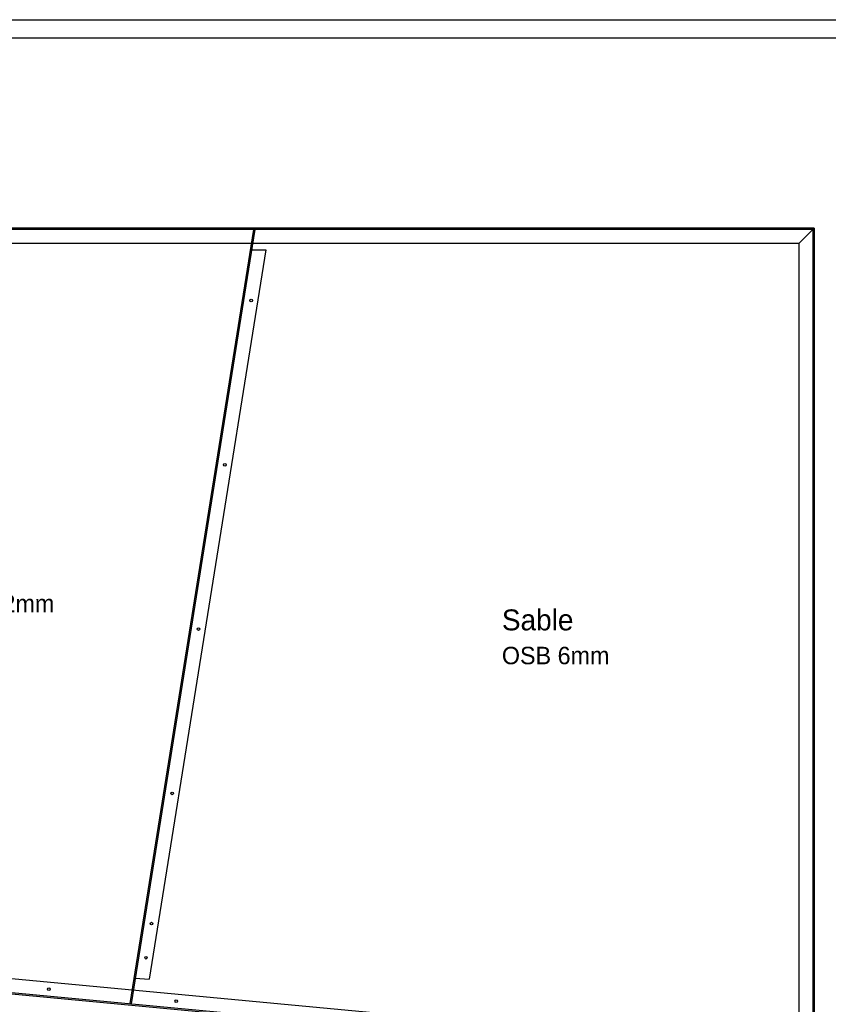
# Model space of a CAD drawing. Header units: millimetres. Extents: x -5600 to 56024, y 506 to 54141.
# Tile 45 of 48: x 35851 to 47442, y 40032 to 54141. Entities that reach past the tile are written whole.
import ezdxf

# ---------------------------------------------------------------- set-up
doc = ezdxf.new("R2010")
doc.units = ezdxf.units.MM
for name, color, linetype, lineweight in [('05', 161, 'Continuous', 25), ('0_Pen_No__25', 161, 'Continuous', 25), ('2D Drafting - General5', 161, 'Continuous', 25)]:
    doc.layers.add(name, color=color, linetype=linetype, lineweight=lineweight)
doc.styles.add('GENERATED_STYLE_4', font='GOTHIC.TTF')

msp = doc.modelspace()

# ---------------------------------------------------------------- linework, layer by layer
at = {"layer": '05', "linetype": 'Continuous', "flags": 128}
msp.add_lwpolyline([(47220.13, 51132.5), (47240.13, 51152.5)], dxfattribs=at)
at = {"layer": '05', "linetype": 'Continuous'}
for centre in [(39167.77, 50118.35), (38791.16, 47763.89), (38414.55, 45409.43), (38037.95, 43054.97), (37739.43, 41188.74), (37661.34, 40700.51), (36269.88, 40249.52), (38095.71, 40078.28)]:
    msp.add_circle(centre, 18.84, dxfattribs=at)
at = {"layer": '0_Pen_No__25', "linetype": 'Continuous'}
for p, q in [((47240.13, 51152.5), (4470.13, 51152.5)), ((47220.13, 51132.5), (4490.13, 51132.5)), ((39203.33, 51132.5), (37429.56, 40043.31)), ((39223.58, 51132.5), (37449.51, 40041.44)), ((47220.13, 51132.5), (47220.13, 31112.5)), ((47240.13, 51152.5), (47240.13, 31092.5)), ((47020.13, 50932.5), (4690.13, 50932.5)), ((47020.13, 50932.5), (47020.13, 31312.5)), ((39379.69, 50842.23), (37707.87, 40390.36)), ((4800.29, 43304.38), (46919.79, 39354.13)), ((4490.13, 43112.5), (47220.13, 39105)), ((4492, 43132.42), (47220.13, 39125.09)), ((37508.32, 40409.08), (37707.87, 40390.36))]:
    msp.add_line(p, q, dxfattribs=at)
at = {"layer": '0_Pen_No__25', "linetype": 'Continuous', "flags": 128}
for points in [[(47020.13, 50932.5), (47220.13, 51132.5)], [(39177.15, 50842.23), (39379.69, 50842.23)]]:
    msp.add_lwpolyline(points, dxfattribs=at)
at = {"layer": '2D Drafting - General5', "linetype": 'Continuous'}
for p, q in [((688.71, 54141.1), (56023.59, 54141.1)), ((948.35, 53881.46), (55763.95, 53881.46))]:
    msp.add_line(p, q, dxfattribs=at)

# ---------------------------------------------------------------- texts
at = {"layer": '05', "linetype": 'Continuous', "attachment_point": 1, "style": 'GENERATED_STYLE_4'}
for s, insert, char_height in [('{OSB 12mm}', (34619.86, 45900.05), 250), ('{Sable}', (42762.63, 45690.53), 300), ('{OSB 6mm}', (42762.63, 45155.22), 250)]:
    msp.add_mtext(s, dxfattribs=dict(at, insert=insert, char_height=char_height))

doc.saveas('drawing.dxf')
